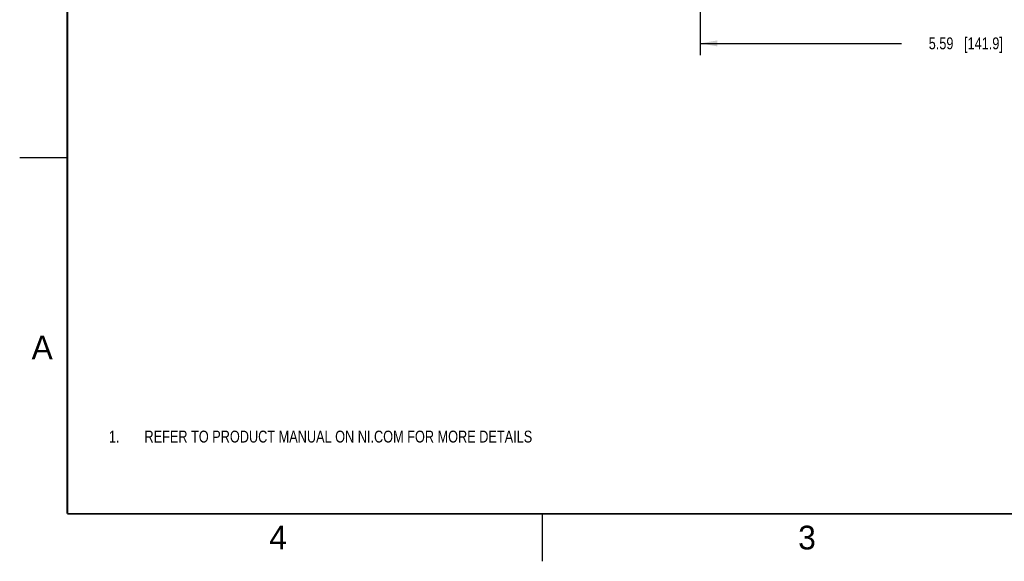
# Model space of a CAD drawing. Header units: inches. Extents: x 0 to 22, y 0 to 17.
# Tile 1 of 114: x 0 to 10.4, y 0 to 5.7. Entities that reach past the tile are written whole.
import ezdxf

# ---------------------------------------------------------------- set-up
doc = ezdxf.new("R2010")
doc.units = ezdxf.units.IN
doc.header["$LTSCALE"] = 1.21
doc.header["$MEASUREMENT"] = 0
doc.layers.get('0').update_dxf_attribs({"linetype": 'CONTINUOUS'})
doc.layers.add('DIMENSIONS', color=7, linetype='CONTINUOUS')
doc.styles.get("Standard").update_dxf_attribs({"font": 'txt', "width": 0.8})
doc.styles.add('TEXTSTYLE_2', font='txt')
doc.dimstyles.new('DIMSTYLE_2', dxfattribs={"dimtxt": 0.125, "dimasz": 0.18, "dimexe": 0.125, "dimexo": 0.0625, "dimgap": 0.0625, "dimtad": 0, "dimtih": 1, "dimtoh": 1, "dimzin": 4, "dimdsep": 46, "dimtxsty": 'STANDARD', "dimblk": '_FILLED', "dimblk1": '_FILLED', "dimblk2": '_FILLED', "dimcen": 0.09, "dimadec": 0, "dimazin": 0, "dimtp": 0.01, "dimtm": 0.01, "dimtfac": 1, "dimtofl": 0, "dimtmove": 0, "dimatfit": 3, "dimldrblk": '_FILLED', "dimfxl": 1, "dimtolj": 1, "dimtzin": 4, "dimarcsym": 0})

# ---------------------------------------------------------------- blocks, each defined once
blk = doc.blocks.new('CUSTOM_NOTE_BL0', base_point=(3.625, 1.312))
at = {"color": 2, "linetype": 'CONTINUOUS', "width": 0.8}
for s, p in [('1.', (0.938, 1.25)), ('REFER TO PRODUCT MANUAL ON NI.COM FOR MORE DETAILS', (1.312, 1.25))]:
    blk.add_text(s, height=0.125, dxfattribs=at).set_placement(p)
blk = doc.blocks.new('_FILLED')
at = {"color": 0, "linetype": 'BYBLOCK'}
blk.add_solid([(0, 0), (-1, 0.174), (-1, -0.174)], dxfattribs=at)
blk = doc.blocks.new('*D8')
at = {"layer": 'DIMENSIONS', "color": 2, "linetype": 'CONTINUOUS'}
for p, q in [((7.157, 7.095), (7.157, 5.325)), ((12.745, 7.095), (12.745, 5.325)), ((7.157, 5.45), (9.276, 5.45)), ((12.745, 5.45), (10.626, 5.45))]:
    blk.add_line(p, q, dxfattribs=at)
at = {"layer": 'DIMENSIONS', "color": 2, "linetype": 'CONTINUOUS', "xscale": 0.18, "yscale": 0.18, "zscale": 0.18, "rotation": 180}
blk.add_blockref('_FILLED', (7.157, 5.45), dxfattribs=at)
at = {"layer": 'DIMENSIONS', "color": 2, "linetype": 'CONTINUOUS', "xscale": 0.18, "yscale": 0.18, "zscale": 0.18}
blk.add_blockref('_FILLED', (12.745, 5.45), dxfattribs=at)
at = {"layer": 'DIMENSIONS', "color": 2, "linetype": 'CONTINUOUS', "insert": (9.951, 5.513), "char_height": 0.125, "width": 1.225, "attachment_point": 2, "line_spacing_factor": 0.9}
blk.add_mtext('5.59{\\Ftxt.shx;\\W1.000000;\\H0.125000; }[141.9]', dxfattribs=at)

msp = doc.modelspace()

# ---------------------------------------------------------------- linework, layer by layer
at = {"color": 2, "linetype": 'CONTINUOUS'}
for p, q in [((0, 4.25), (0.5, 4.25)), ((5.5, 0), (5.5, 0.5))]:
    msp.add_line(p, q, dxfattribs=at)
at = {"color": 7, "linetype": 'CONTINUOUS', "const_width": 0.02}
for points in [[(0.5, 16.5), (0.5, 0.5)], [(0.5, 0.5), (21.5, 0.5)]]:
    msp.add_lwpolyline(points, dxfattribs=at)

# ---------------------------------------------------------------- block references
at = {"color": 2, "linetype": 'CONTINUOUS'}
msp.add_blockref('CUSTOM_NOTE_BL0', (3.625, 1.312), dxfattribs=at)

# ---------------------------------------------------------------- texts
at = {"color": 2, "linetype": 'CONTINUOUS', "char_height": 0.25, "width": 0.25, "attachment_point": 1, "line_spacing_factor": 0.9, "style": 'TEXTSTYLE_2'}
for s, insert in [('A', (0.125, 2.375)), ('4', (2.625, 0.375)), ('3', (8.188, 0.375))]:
    msp.add_mtext(s, dxfattribs=dict(at, insert=insert))

# ---------------------------------------------------------------- dimensions: what is measured, and where the dimension line sits
at = {"layer": 'DIMENSIONS', "color": 2, "linetype": 'CONTINUOUS'}
dim = msp.add_linear_dim(base=(12.745, 5.45), p1=(7.157, 7.157), p2=(12.745, 7.157), dimstyle='DIMSTYLE_2', dxfattribs=at)
dim.commit()
dim.dimension.update_dxf_attribs({"geometry": '*D8', "text_midpoint": (9.951, 5.45), "dimtype": 160})

doc.saveas('drawing.dxf')
